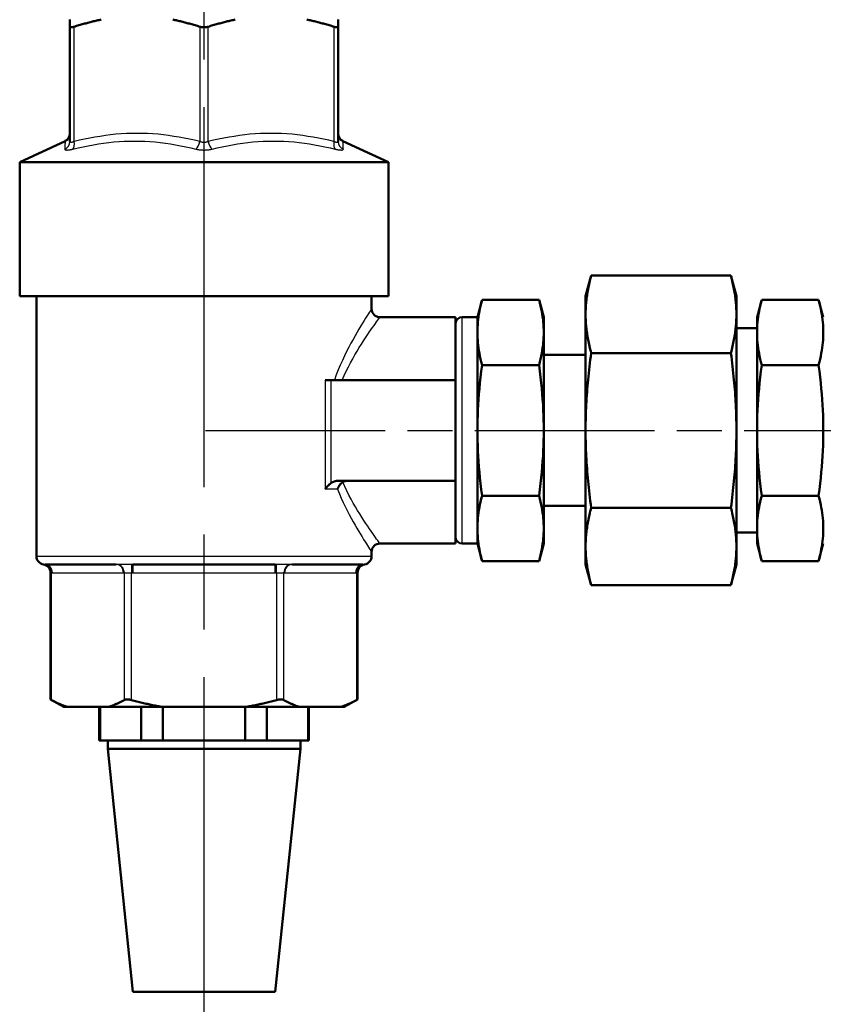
# Model space of a CAD drawing. Header units: millimetres. Extents: x 96 to 1438, y 429 to 1917.
# Tile 9 of 21: x 355 to 451, y 1470 to 1587. Entities that reach past the tile are written whole.
import ezdxf

# ---------------------------------------------------------------- set-up
doc = ezdxf.new("R2010")
doc.units = ezdxf.units.MM
doc.header["$LTSCALE"] = 8
doc.linetypes.add('CHAIN', pattern=[0.3543, 0.2362, -0.0295, 0.0591, -0.0295])
for name, color, linetype, lineweight in [('Mittellinie(DIN)', 4, 'CHAIN', 25), ('Sichtbare Kanten(DIN)', 7, 'Continuous', 50), ('Sichtbare tangentiale Kanten(DIN)', 3, 'Continuous', 25)]:
    doc.layers.add(name, color=color, linetype=linetype, lineweight=lineweight)

msp = doc.modelspace()

# ---------------------------------------------------------------- linework, layer by layer
at = {"layer": 'Mittellinie(DIN)', "linetype": 'CHAIN', "ltscale": 23.990969}
msp.add_line((376.8, 1463.4), (376.8, 1645), dxfattribs=at)
at = {"layer": 'Mittellinie(DIN)', "linetype": 'CHAIN', "ltscale": 11.345254}
msp.add_line((376.96, 1538.16), (458.64, 1538.16), dxfattribs=at)
at = {"layer": 'Sichtbare Kanten(DIN)'}
for p, q in [((360.8, 1586.32), (360.8, 1587.16)), ((392.8, 1587.16), (392.8, 1586.32)), ((360.8, 1586.32), (360.8, 1572.62)), ((392.8, 1572.62), (392.8, 1586.32)), ((360.22, 1572.68), (354.8, 1570.16)), ((393.38, 1572.68), (398.8, 1570.16)), ((354.8, 1570.16), (398.8, 1570.16)), ((354.8, 1554.16), (354.8, 1570.16)), ((398.8, 1554.16), (398.8, 1570.16)), ((422.34, 1554.16), (423, 1556.63)), ((423, 1556.63), (439.67, 1556.63)), ((440.34, 1554.16), (439.67, 1556.63)), ((354.8, 1554.16), (398.8, 1554.16)), ((356.8, 1523.16), (356.8, 1554.16)), ((396.8, 1552.66), (396.8, 1554.16)), ((422.34, 1554.16), (422.34, 1552.1)), ((440.34, 1554.16), (440.34, 1552.1)), ((409.43, 1551.66), (409.99, 1553.74)), ((409.99, 1553.74), (416.78, 1553.74)), ((417.34, 1551.66), (416.78, 1553.74)), ((442.79, 1551.66), (443.35, 1553.74)), ((450.14, 1553.74), (443.35, 1553.74)), ((450.7, 1551.66), (450.14, 1553.74)), ((422.34, 1551.92), (422.34, 1552.1)), ((422.34, 1551.92), (422.34, 1538.33)), ((440.34, 1552.1), (440.34, 1551.92)), ((440.34, 1551.92), (440.34, 1538.33)), ((397.8, 1551.66), (406.8, 1551.66)), ((406.8, 1551.66), (406.8, 1544.16)), ((409.43, 1551.66), (407.6, 1551.66)), ((409.43, 1524.66), (409.43, 1551.66)), ((417.34, 1524.66), (417.34, 1551.66)), ((442.79, 1551.66), (442.79, 1524.66)), ((440.34, 1550.34), (442.79, 1550.34)), ((417.34, 1547.16), (422.34, 1547.16)), ((423, 1547.39), (439.67, 1547.39)), ((409.99, 1545.95), (416.78, 1545.95)), ((450.14, 1545.95), (443.35, 1545.95)), ((391.99, 1544.16), (391.27, 1544.16)), ((391.99, 1544.16), (406.8, 1544.16)), ((406.8, 1532.16), (406.8, 1544.16)), ((422.34, 1537.98), (422.34, 1538.33)), ((422.34, 1537.98), (422.34, 1524.39)), ((440.34, 1538.33), (440.34, 1537.98)), ((440.34, 1537.98), (440.34, 1524.39)), ((392.89, 1532.16), (406.8, 1532.16)), ((406.8, 1532.16), (406.8, 1524.66)), ((409.99, 1530.36), (416.78, 1530.36)), ((450.14, 1530.36), (443.35, 1530.36)), ((417.34, 1529.16), (422.34, 1529.16)), ((423, 1528.92), (439.67, 1528.92)), ((440.34, 1525.97), (442.79, 1525.97)), ((396.8, 1523.16), (396.8, 1523.66)), ((397.8, 1524.66), (406.8, 1524.66)), ((409.43, 1524.66), (407.6, 1524.66)), ((409.43, 1524.66), (409.99, 1522.57)), ((417.34, 1524.66), (416.78, 1522.57)), ((422.34, 1524.21), (422.34, 1524.39)), ((422.34, 1524.21), (422.34, 1522.15)), ((440.34, 1524.39), (440.34, 1524.21)), ((440.34, 1524.21), (440.34, 1522.15)), ((442.79, 1524.66), (443.35, 1522.57)), ((450.7, 1524.66), (450.14, 1522.57)), ((409.99, 1522.57), (416.78, 1522.57)), ((450.14, 1522.57), (443.35, 1522.57)), ((366.32, 1522.16), (357.83, 1522.16)), ((358.48, 1506.07), (358.48, 1521.18)), ((385.29, 1522.16), (368.31, 1522.16)), ((395.76, 1522.16), (387.28, 1522.16)), ((395.12, 1506.07), (395.12, 1521.18)), ((422.34, 1522.15), (423, 1519.68)), ((440.34, 1522.15), (439.67, 1519.68)), ((423, 1519.68), (439.67, 1519.68)), ((358.48, 1506.07), (358.61, 1505.99)), ((360.06, 1505.16), (358.48, 1506.07)), ((393.54, 1505.16), (395.12, 1506.07)), ((394.99, 1505.99), (395.12, 1506.07)), ((360.06, 1505.16), (360.48, 1505.16)), ((365.41, 1505.16), (360.48, 1505.16)), ((364.3, 1505.16), (364.3, 1501.16)), ((364.39, 1505.16), (364.39, 1501.16)), ((365.41, 1505.16), (371.87, 1505.16)), ((369.29, 1501.16), (369.29, 1505.16)), ((381.73, 1505.16), (371.87, 1505.16)), ((371.9, 1505.16), (371.9, 1501.16)), ((381.7, 1501.16), (381.7, 1505.16)), ((381.73, 1505.16), (388.19, 1505.16)), ((384.31, 1505.16), (384.31, 1501.16)), ((393.12, 1505.16), (388.19, 1505.16)), ((389.21, 1501.16), (389.21, 1505.16)), ((389.3, 1505.16), (389.3, 1501.16)), ((393.12, 1505.16), (393.54, 1505.16)), ((364.3, 1501.16), (364.39, 1501.16)), ((364.39, 1501.16), (366.84, 1501.16)), ((365.3, 1500.16), (365.3, 1501.16)), ((388.3, 1500.16), (365.3, 1500.16)), ((368.3, 1471.16), (365.3, 1500.16)), ((366.84, 1501.16), (369.29, 1501.16)), ((369.29, 1501.16), (371.9, 1501.16)), ((371.9, 1501.16), (376.8, 1501.16)), ((376.8, 1501.16), (381.7, 1501.16)), ((381.7, 1501.16), (384.31, 1501.16)), ((384.31, 1501.16), (386.76, 1501.16)), ((385.3, 1471.16), (388.3, 1500.16)), ((386.76, 1501.16), (389.21, 1501.16)), ((388.3, 1500.16), (388.3, 1501.16)), ((389.21, 1501.16), (389.3, 1501.16)), ((385.3, 1471.16), (368.3, 1471.16))]:
    msp.add_line(p, q, dxfattribs=at)
at = {"layer": 'Sichtbare Kanten(DIN)', "flags": 128}
for points in [[(364.53, 1587.16), (364.4, 1587.13), (364.27, 1587.1), (364.14, 1587.08), (364.01, 1587.05), (363.88, 1587.02), (363.74, 1586.99), (363.61, 1586.96), (363.48, 1586.93), (363.35, 1586.9), (363.21, 1586.86), (363.08, 1586.83), (362.95, 1586.79), (362.81, 1586.76), (362.68, 1586.72), (362.54, 1586.69), (362.41, 1586.65), (362.27, 1586.61), (362.13, 1586.57), (362, 1586.53), (361.86, 1586.49), (361.72, 1586.45), (361.58, 1586.41), (361.44, 1586.36), (361.3, 1586.32)], [(376.3, 1586.32), (376.16, 1586.36), (376.02, 1586.41), (375.88, 1586.45), (375.74, 1586.49), (375.6, 1586.53), (375.47, 1586.57), (375.33, 1586.61), (375.19, 1586.65), (375.06, 1586.69), (374.92, 1586.72), (374.79, 1586.76), (374.65, 1586.79), (374.52, 1586.83), (374.39, 1586.86), (374.25, 1586.9), (374.12, 1586.93), (373.99, 1586.96), (373.86, 1586.99), (373.72, 1587.02), (373.59, 1587.05), (373.46, 1587.08), (373.33, 1587.1), (373.2, 1587.13), (373.07, 1587.16)], [(380.53, 1587.16), (380.4, 1587.13), (380.27, 1587.1), (380.14, 1587.08), (380.01, 1587.05), (379.88, 1587.02), (379.74, 1586.99), (379.61, 1586.96), (379.48, 1586.93), (379.35, 1586.9), (379.21, 1586.86), (379.08, 1586.83), (378.95, 1586.79), (378.81, 1586.76), (378.68, 1586.72), (378.54, 1586.69), (378.41, 1586.65), (378.27, 1586.61), (378.13, 1586.57), (378, 1586.53), (377.86, 1586.49), (377.72, 1586.45), (377.58, 1586.41), (377.44, 1586.36), (377.3, 1586.32)], [(392.3, 1586.32), (392.16, 1586.36), (392.02, 1586.41), (391.88, 1586.45), (391.74, 1586.49), (391.6, 1586.53), (391.47, 1586.57), (391.33, 1586.61), (391.19, 1586.65), (391.06, 1586.69), (390.92, 1586.72), (390.79, 1586.76), (390.65, 1586.79), (390.52, 1586.83), (390.39, 1586.86), (390.25, 1586.9), (390.12, 1586.93), (389.99, 1586.96), (389.86, 1586.99), (389.72, 1587.02), (389.59, 1587.05), (389.46, 1587.08), (389.33, 1587.1), (389.2, 1587.13), (389.07, 1587.16)], [(361.3, 1586.32), (361.26, 1586.31), (361.23, 1586.3), (361.19, 1586.29), (361.16, 1586.28), (361.12, 1586.27), (361.09, 1586.26), (361.06, 1586.26), (361.03, 1586.25), (361.01, 1586.25), (360.98, 1586.25), (360.96, 1586.25), (360.93, 1586.24), (360.91, 1586.25), (360.89, 1586.25), (360.88, 1586.25), (360.86, 1586.25), (360.85, 1586.26), (360.83, 1586.26), (360.82, 1586.27), (360.82, 1586.28), (360.81, 1586.29), (360.8, 1586.3), (360.8, 1586.31), (360.8, 1586.32)], [(377.3, 1586.32), (377.26, 1586.31), (377.22, 1586.3), (377.18, 1586.29), (377.14, 1586.28), (377.1, 1586.27), (377.06, 1586.26), (377.02, 1586.26), (376.97, 1586.25), (376.93, 1586.25), (376.89, 1586.25), (376.84, 1586.25), (376.8, 1586.24), (376.76, 1586.25), (376.71, 1586.25), (376.67, 1586.25), (376.63, 1586.25), (376.58, 1586.26), (376.54, 1586.26), (376.5, 1586.27), (376.46, 1586.28), (376.42, 1586.29), (376.38, 1586.3), (376.34, 1586.31), (376.3, 1586.32)], [(392.8, 1586.32), (392.8, 1586.31), (392.8, 1586.3), (392.79, 1586.29), (392.78, 1586.28), (392.78, 1586.27), (392.77, 1586.26), (392.75, 1586.26), (392.74, 1586.25), (392.72, 1586.25), (392.71, 1586.25), (392.69, 1586.25), (392.67, 1586.24), (392.64, 1586.25), (392.62, 1586.25), (392.59, 1586.25), (392.57, 1586.25), (392.54, 1586.26), (392.51, 1586.26), (392.48, 1586.27), (392.44, 1586.28), (392.41, 1586.29), (392.37, 1586.3), (392.34, 1586.31), (392.3, 1586.32)], [(422.34, 1552.1), (422.34, 1552.28), (422.34, 1552.46), (422.35, 1552.64), (422.36, 1552.83), (422.37, 1553.01), (422.38, 1553.19), (422.4, 1553.37), (422.42, 1553.55), (422.44, 1553.74), (422.46, 1553.92), (422.48, 1554.1), (422.51, 1554.29), (422.54, 1554.47), (422.57, 1554.66), (422.6, 1554.85), (422.63, 1555.04), (422.67, 1555.23), (422.71, 1555.42), (422.75, 1555.62), (422.8, 1555.82), (422.84, 1556.02), (422.89, 1556.22), (422.95, 1556.42), (423, 1556.63)], [(439.67, 1556.63), (439.73, 1556.42), (439.78, 1556.22), (439.83, 1556.02), (439.88, 1555.82), (439.92, 1555.62), (439.96, 1555.42), (440, 1555.23), (440.04, 1555.04), (440.08, 1554.85), (440.11, 1554.66), (440.14, 1554.47), (440.17, 1554.29), (440.19, 1554.1), (440.22, 1553.92), (440.24, 1553.74), (440.26, 1553.55), (440.28, 1553.37), (440.29, 1553.19), (440.3, 1553.01), (440.32, 1552.83), (440.32, 1552.64), (440.33, 1552.46), (440.34, 1552.28), (440.34, 1552.1)], [(409.99, 1545.95), (409.89, 1546.32), (409.81, 1546.67), (409.73, 1547.02), (409.67, 1547.36), (409.61, 1547.68), (409.56, 1548.01), (409.52, 1548.32), (409.49, 1548.63), (409.46, 1548.94), (409.44, 1549.24), (409.43, 1549.55), (409.43, 1549.85), (409.43, 1550.15), (409.44, 1550.45), (409.46, 1550.76), (409.49, 1551.06), (409.52, 1551.37), (409.56, 1551.69), (409.61, 1552.01), (409.67, 1552.34), (409.73, 1552.67), (409.81, 1553.02), (409.89, 1553.38), (409.99, 1553.74)], [(416.78, 1553.74), (416.87, 1553.38), (416.96, 1553.02), (417.03, 1552.67), (417.1, 1552.34), (417.16, 1552.01), (417.21, 1551.69), (417.25, 1551.37), (417.28, 1551.06), (417.3, 1550.76), (417.32, 1550.45), (417.33, 1550.15), (417.34, 1549.85), (417.33, 1549.55), (417.32, 1549.24), (417.3, 1548.94), (417.28, 1548.63), (417.25, 1548.32), (417.21, 1548.01), (417.16, 1547.68), (417.1, 1547.36), (417.03, 1547.02), (416.96, 1546.67), (416.87, 1546.32), (416.78, 1545.95)], [(443.35, 1545.95), (443.26, 1546.32), (443.17, 1546.67), (443.1, 1547.02), (443.03, 1547.36), (442.97, 1547.68), (442.92, 1548.01), (442.88, 1548.32), (442.85, 1548.63), (442.82, 1548.94), (442.81, 1549.24), (442.8, 1549.55), (442.79, 1549.85), (442.8, 1550.15), (442.81, 1550.45), (442.82, 1550.76), (442.85, 1551.06), (442.88, 1551.37), (442.92, 1551.69), (442.97, 1552.01), (443.03, 1552.34), (443.1, 1552.67), (443.17, 1553.02), (443.26, 1553.38), (443.35, 1553.74)], [(450.14, 1553.74), (450.24, 1553.38), (450.32, 1553.02), (450.4, 1552.67), (450.46, 1552.34), (450.52, 1552.01), (450.57, 1551.69), (450.61, 1551.37), (450.64, 1551.06), (450.67, 1550.76), (450.69, 1550.45), (450.7, 1550.15), (450.7, 1549.85), (450.7, 1549.55), (450.69, 1549.24), (450.67, 1548.94), (450.64, 1548.63), (450.61, 1548.32), (450.57, 1548.01), (450.52, 1547.68), (450.46, 1547.36), (450.4, 1547.02), (450.32, 1546.67), (450.24, 1546.32), (450.14, 1545.95)], [(423, 1547.39), (422.95, 1547.6), (422.89, 1547.81), (422.84, 1548.01), (422.8, 1548.21), (422.75, 1548.4), (422.71, 1548.6), (422.67, 1548.79), (422.63, 1548.98), (422.6, 1549.17), (422.57, 1549.36), (422.54, 1549.55), (422.51, 1549.74), (422.48, 1549.92), (422.46, 1550.11), (422.44, 1550.29), (422.42, 1550.47), (422.4, 1550.65), (422.38, 1550.84), (422.37, 1551.02), (422.36, 1551.2), (422.35, 1551.38), (422.34, 1551.56), (422.34, 1551.74), (422.34, 1551.92)], [(440.34, 1551.92), (440.34, 1551.74), (440.33, 1551.56), (440.32, 1551.38), (440.32, 1551.2), (440.3, 1551.02), (440.29, 1550.84), (440.28, 1550.65), (440.26, 1550.47), (440.24, 1550.29), (440.22, 1550.11), (440.19, 1549.92), (440.17, 1549.74), (440.14, 1549.55), (440.11, 1549.36), (440.08, 1549.17), (440.04, 1548.98), (440, 1548.79), (439.96, 1548.6), (439.92, 1548.4), (439.88, 1548.21), (439.83, 1548.01), (439.78, 1547.81), (439.73, 1547.6), (439.67, 1547.39)], [(422.34, 1538.33), (422.34, 1538.69), (422.34, 1539.06), (422.35, 1539.42), (422.36, 1539.78), (422.37, 1540.15), (422.38, 1540.51), (422.4, 1540.87), (422.42, 1541.24), (422.44, 1541.6), (422.46, 1541.97), (422.48, 1542.34), (422.51, 1542.71), (422.54, 1543.08), (422.57, 1543.45), (422.6, 1543.83), (422.63, 1544.21), (422.67, 1544.59), (422.71, 1544.98), (422.75, 1545.37), (422.8, 1545.77), (422.84, 1546.17), (422.89, 1546.57), (422.95, 1546.98), (423, 1547.39)], [(439.67, 1547.39), (439.73, 1546.98), (439.78, 1546.57), (439.83, 1546.17), (439.88, 1545.77), (439.92, 1545.37), (439.96, 1544.98), (440, 1544.59), (440.04, 1544.21), (440.08, 1543.83), (440.11, 1543.45), (440.14, 1543.08), (440.17, 1542.71), (440.19, 1542.34), (440.22, 1541.97), (440.24, 1541.6), (440.26, 1541.24), (440.28, 1540.87), (440.29, 1540.51), (440.3, 1540.15), (440.32, 1539.78), (440.32, 1539.42), (440.33, 1539.06), (440.34, 1538.69), (440.34, 1538.33)], [(409.99, 1530.36), (409.89, 1531.1), (409.81, 1531.81), (409.73, 1532.5), (409.67, 1533.17), (409.61, 1533.83), (409.56, 1534.47), (409.52, 1535.1), (409.49, 1535.72), (409.46, 1536.34), (409.44, 1536.95), (409.43, 1537.55), (409.43, 1538.16), (409.43, 1538.76), (409.44, 1539.36), (409.46, 1539.97), (409.49, 1540.59), (409.52, 1541.21), (409.56, 1541.84), (409.61, 1542.48), (409.67, 1543.14), (409.73, 1543.81), (409.81, 1544.5), (409.89, 1545.21), (409.99, 1545.95)], [(416.78, 1545.95), (416.87, 1545.21), (416.96, 1544.5), (417.03, 1543.81), (417.1, 1543.14), (417.16, 1542.48), (417.21, 1541.84), (417.25, 1541.21), (417.28, 1540.59), (417.3, 1539.97), (417.32, 1539.36), (417.33, 1538.76), (417.34, 1538.16), (417.33, 1537.55), (417.32, 1536.95), (417.3, 1536.34), (417.28, 1535.72), (417.25, 1535.1), (417.21, 1534.47), (417.16, 1533.83), (417.1, 1533.17), (417.03, 1532.5), (416.96, 1531.81), (416.87, 1531.1), (416.78, 1530.36)], [(443.35, 1530.36), (443.26, 1531.1), (443.17, 1531.81), (443.1, 1532.5), (443.03, 1533.17), (442.97, 1533.83), (442.92, 1534.47), (442.88, 1535.1), (442.85, 1535.72), (442.82, 1536.34), (442.81, 1536.95), (442.8, 1537.55), (442.79, 1538.16), (442.8, 1538.76), (442.81, 1539.36), (442.82, 1539.97), (442.85, 1540.59), (442.88, 1541.21), (442.92, 1541.84), (442.97, 1542.48), (443.03, 1543.14), (443.1, 1543.81), (443.17, 1544.5), (443.26, 1545.21), (443.35, 1545.95)], [(450.14, 1545.95), (450.24, 1545.21), (450.32, 1544.5), (450.4, 1543.81), (450.46, 1543.14), (450.52, 1542.48), (450.57, 1541.84), (450.61, 1541.21), (450.64, 1540.59), (450.67, 1539.97), (450.69, 1539.36), (450.7, 1538.76), (450.7, 1538.16), (450.7, 1537.55), (450.69, 1536.95), (450.67, 1536.34), (450.64, 1535.72), (450.61, 1535.1), (450.57, 1534.47), (450.52, 1533.83), (450.46, 1533.17), (450.4, 1532.5), (450.32, 1531.81), (450.24, 1531.1), (450.14, 1530.36)], [(423, 1528.92), (422.95, 1529.33), (422.89, 1529.74), (422.84, 1530.15), (422.8, 1530.55), (422.75, 1530.94), (422.71, 1531.33), (422.67, 1531.72), (422.63, 1532.1), (422.6, 1532.48), (422.57, 1532.86), (422.54, 1533.23), (422.51, 1533.6), (422.48, 1533.97), (422.46, 1534.34), (422.44, 1534.71), (422.42, 1535.07), (422.4, 1535.44), (422.38, 1535.8), (422.37, 1536.16), (422.36, 1536.53), (422.35, 1536.89), (422.34, 1537.25), (422.34, 1537.62), (422.34, 1537.98)], [(440.34, 1537.98), (440.34, 1537.62), (440.33, 1537.25), (440.32, 1536.89), (440.32, 1536.53), (440.3, 1536.16), (440.29, 1535.8), (440.28, 1535.44), (440.26, 1535.07), (440.24, 1534.71), (440.22, 1534.34), (440.19, 1533.97), (440.17, 1533.6), (440.14, 1533.23), (440.11, 1532.86), (440.08, 1532.48), (440.04, 1532.1), (440, 1531.72), (439.96, 1531.33), (439.92, 1530.94), (439.88, 1530.55), (439.83, 1530.15), (439.78, 1529.74), (439.73, 1529.33), (439.67, 1528.92)], [(391.27, 1531.16), (391.29, 1531.19), (391.31, 1531.22), (391.34, 1531.25), (391.36, 1531.29), (391.39, 1531.32), (391.41, 1531.35), (391.44, 1531.38), (391.47, 1531.42), (391.49, 1531.45), (391.52, 1531.48), (391.55, 1531.51), (391.58, 1531.54), (391.61, 1531.57), (391.64, 1531.6), (391.68, 1531.64), (391.71, 1531.67), (391.74, 1531.7), (391.78, 1531.73), (391.81, 1531.75), (391.85, 1531.78), (391.88, 1531.81), (391.92, 1531.84), (391.95, 1531.86), (391.99, 1531.89)], [(392.89, 1532.16), (392.85, 1532.16), (392.81, 1532.15), (392.77, 1532.15), (392.73, 1532.15), (392.69, 1532.14), (392.65, 1532.14), (392.61, 1532.13), (392.57, 1532.13), (392.53, 1532.12), (392.49, 1532.11), (392.45, 1532.1), (392.42, 1532.09), (392.38, 1532.08), (392.34, 1532.07), (392.31, 1532.05), (392.27, 1532.04), (392.24, 1532.03), (392.2, 1532.01), (392.16, 1531.99), (392.13, 1531.97), (392.09, 1531.95), (392.06, 1531.93), (392.02, 1531.91), (391.99, 1531.89)], [(393.37, 1532), (393.33, 1531.98), (393.29, 1531.95), (393.26, 1531.92), (393.22, 1531.89), (393.19, 1531.87), (393.15, 1531.83), (393.12, 1531.8), (393.09, 1531.77), (393.06, 1531.74), (393.03, 1531.7), (393, 1531.67), (392.97, 1531.63), (392.95, 1531.59), (392.92, 1531.55), (392.9, 1531.52), (392.87, 1531.48), (392.85, 1531.44), (392.83, 1531.4), (392.81, 1531.36), (392.79, 1531.32), (392.77, 1531.28), (392.76, 1531.24), (392.74, 1531.2), (392.73, 1531.16)], [(393.97, 1532.16), (393.94, 1532.16), (393.91, 1532.15), (393.89, 1532.15), (393.86, 1532.15), (393.83, 1532.15), (393.8, 1532.15), (393.78, 1532.14), (393.75, 1532.14), (393.73, 1532.13), (393.7, 1532.13), (393.68, 1532.12), (393.65, 1532.12), (393.63, 1532.11), (393.6, 1532.1), (393.58, 1532.1), (393.55, 1532.09), (393.53, 1532.08), (393.5, 1532.07), (393.48, 1532.06), (393.46, 1532.05), (393.43, 1532.04), (393.41, 1532.03), (393.39, 1532.01), (393.37, 1532)], [(409.99, 1522.57), (409.89, 1522.93), (409.81, 1523.29), (409.73, 1523.64), (409.67, 1523.97), (409.61, 1524.3), (409.56, 1524.62), (409.52, 1524.94), (409.49, 1525.25), (409.46, 1525.56), (409.44, 1525.86), (409.43, 1526.16), (409.43, 1526.46), (409.43, 1526.77), (409.44, 1527.07), (409.46, 1527.37), (409.49, 1527.68), (409.52, 1527.99), (409.56, 1528.31), (409.61, 1528.63), (409.67, 1528.95), (409.73, 1529.29), (409.81, 1529.64), (409.89, 1529.99), (409.99, 1530.36)], [(416.78, 1530.36), (416.87, 1529.99), (416.96, 1529.64), (417.03, 1529.29), (417.1, 1528.95), (417.16, 1528.63), (417.21, 1528.31), (417.25, 1527.99), (417.28, 1527.68), (417.3, 1527.37), (417.32, 1527.07), (417.33, 1526.77), (417.34, 1526.46), (417.33, 1526.16), (417.32, 1525.86), (417.3, 1525.56), (417.28, 1525.25), (417.25, 1524.94), (417.21, 1524.62), (417.16, 1524.3), (417.1, 1523.97), (417.03, 1523.64), (416.96, 1523.29), (416.87, 1522.93), (416.78, 1522.57)], [(443.35, 1522.57), (443.26, 1522.93), (443.17, 1523.29), (443.1, 1523.64), (443.03, 1523.97), (442.97, 1524.3), (442.92, 1524.62), (442.88, 1524.94), (442.85, 1525.25), (442.82, 1525.56), (442.81, 1525.86), (442.8, 1526.16), (442.79, 1526.46), (442.8, 1526.77), (442.81, 1527.07), (442.82, 1527.37), (442.85, 1527.68), (442.88, 1527.99), (442.92, 1528.31), (442.97, 1528.63), (443.03, 1528.95), (443.1, 1529.29), (443.17, 1529.64), (443.26, 1529.99), (443.35, 1530.36)], [(450.14, 1530.36), (450.24, 1529.99), (450.32, 1529.64), (450.4, 1529.29), (450.46, 1528.95), (450.52, 1528.63), (450.57, 1528.31), (450.61, 1527.99), (450.64, 1527.68), (450.67, 1527.37), (450.69, 1527.07), (450.7, 1526.77), (450.7, 1526.46), (450.7, 1526.16), (450.69, 1525.86), (450.67, 1525.56), (450.64, 1525.25), (450.61, 1524.94), (450.57, 1524.62), (450.52, 1524.3), (450.46, 1523.97), (450.4, 1523.64), (450.32, 1523.29), (450.24, 1522.93), (450.14, 1522.57)], [(422.34, 1524.39), (422.34, 1524.57), (422.34, 1524.75), (422.35, 1524.93), (422.36, 1525.11), (422.37, 1525.29), (422.38, 1525.48), (422.4, 1525.66), (422.42, 1525.84), (422.44, 1526.02), (422.46, 1526.21), (422.48, 1526.39), (422.51, 1526.57), (422.54, 1526.76), (422.57, 1526.95), (422.6, 1527.14), (422.63, 1527.33), (422.67, 1527.52), (422.71, 1527.71), (422.75, 1527.91), (422.8, 1528.1), (422.84, 1528.3), (422.89, 1528.51), (422.95, 1528.71), (423, 1528.92)], [(439.67, 1528.92), (439.73, 1528.71), (439.78, 1528.51), (439.83, 1528.3), (439.88, 1528.1), (439.92, 1527.91), (439.96, 1527.71), (440, 1527.52), (440.04, 1527.33), (440.08, 1527.14), (440.11, 1526.95), (440.14, 1526.76), (440.17, 1526.57), (440.19, 1526.39), (440.22, 1526.21), (440.24, 1526.02), (440.26, 1525.84), (440.28, 1525.66), (440.29, 1525.48), (440.3, 1525.29), (440.32, 1525.11), (440.32, 1524.93), (440.33, 1524.75), (440.34, 1524.57), (440.34, 1524.39)], [(423, 1519.68), (422.95, 1519.89), (422.89, 1520.09), (422.84, 1520.29), (422.8, 1520.49), (422.75, 1520.69), (422.71, 1520.89), (422.67, 1521.08), (422.63, 1521.27), (422.6, 1521.46), (422.57, 1521.65), (422.54, 1521.84), (422.51, 1522.02), (422.48, 1522.21), (422.46, 1522.39), (422.44, 1522.58), (422.42, 1522.76), (422.4, 1522.94), (422.38, 1523.12), (422.37, 1523.3), (422.36, 1523.48), (422.35, 1523.67), (422.34, 1523.85), (422.34, 1524.03), (422.34, 1524.21)], [(440.34, 1524.21), (440.34, 1524.03), (440.33, 1523.85), (440.32, 1523.67), (440.32, 1523.48), (440.3, 1523.3), (440.29, 1523.12), (440.28, 1522.94), (440.26, 1522.76), (440.24, 1522.58), (440.22, 1522.39), (440.19, 1522.21), (440.17, 1522.02), (440.14, 1521.84), (440.11, 1521.65), (440.08, 1521.46), (440.04, 1521.27), (440, 1521.08), (439.96, 1520.89), (439.92, 1520.69), (439.88, 1520.49), (439.83, 1520.29), (439.78, 1520.09), (439.73, 1519.89), (439.67, 1519.68)], [(358.61, 1505.99), (358.69, 1505.95), (358.78, 1505.91), (358.86, 1505.86), (358.94, 1505.82), (359.02, 1505.78), (359.09, 1505.74), (359.17, 1505.7), (359.25, 1505.66), (359.33, 1505.62), (359.41, 1505.59), (359.49, 1505.55), (359.56, 1505.52), (359.64, 1505.48), (359.72, 1505.45), (359.8, 1505.42), (359.87, 1505.38), (359.95, 1505.35), (360.02, 1505.32), (360.1, 1505.29), (360.18, 1505.26), (360.25, 1505.24), (360.33, 1505.21), (360.4, 1505.18), (360.48, 1505.16)], [(365.41, 1505.16), (365.48, 1505.18), (365.56, 1505.21), (365.64, 1505.24), (365.71, 1505.26), (365.79, 1505.29), (365.86, 1505.32), (365.94, 1505.35), (366.02, 1505.38), (366.09, 1505.42), (366.17, 1505.45), (366.25, 1505.48), (366.32, 1505.52), (366.4, 1505.55), (366.48, 1505.59), (366.56, 1505.62), (366.63, 1505.66), (366.71, 1505.7), (366.79, 1505.74), (366.87, 1505.78), (366.95, 1505.82), (367.03, 1505.86), (367.11, 1505.91), (367.19, 1505.95), (367.27, 1505.99)], [(367.27, 1505.99), (367.3, 1506), (367.32, 1506.01), (367.35, 1506.02), (367.37, 1506.03), (367.4, 1506.04), (367.43, 1506.05), (367.47, 1506.05), (367.5, 1506.06), (367.53, 1506.06), (367.57, 1506.06), (367.6, 1506.07), (367.64, 1506.07), (367.68, 1506.07), (367.72, 1506.06), (367.76, 1506.06), (367.8, 1506.06), (367.84, 1506.05), (367.88, 1506.05), (367.92, 1506.04), (367.97, 1506.03), (368.01, 1506.02), (368.05, 1506.01), (368.1, 1506), (368.14, 1505.99)], [(368.14, 1505.99), (368.3, 1505.95), (368.46, 1505.91), (368.62, 1505.86), (368.78, 1505.82), (368.94, 1505.78), (369.1, 1505.74), (369.26, 1505.7), (369.42, 1505.66), (369.57, 1505.62), (369.73, 1505.59), (369.89, 1505.55), (370.04, 1505.52), (370.2, 1505.48), (370.35, 1505.45), (370.5, 1505.42), (370.66, 1505.38), (370.81, 1505.35), (370.96, 1505.32), (371.11, 1505.29), (371.26, 1505.26), (371.42, 1505.24), (371.57, 1505.21), (371.72, 1505.18), (371.87, 1505.16)], [(381.73, 1505.16), (381.88, 1505.18), (382.03, 1505.21), (382.18, 1505.24), (382.33, 1505.26), (382.49, 1505.29), (382.64, 1505.32), (382.79, 1505.35), (382.94, 1505.38), (383.1, 1505.42), (383.25, 1505.45), (383.4, 1505.48), (383.56, 1505.52), (383.71, 1505.55), (383.87, 1505.59), (384.03, 1505.62), (384.18, 1505.66), (384.34, 1505.7), (384.5, 1505.74), (384.66, 1505.78), (384.82, 1505.82), (384.98, 1505.86), (385.14, 1505.91), (385.3, 1505.95), (385.46, 1505.99)], [(385.46, 1505.99), (385.5, 1506), (385.55, 1506.01), (385.59, 1506.02), (385.63, 1506.03), (385.68, 1506.04), (385.72, 1506.05), (385.76, 1506.05), (385.8, 1506.06), (385.84, 1506.06), (385.88, 1506.06), (385.92, 1506.07), (385.96, 1506.07), (386, 1506.07), (386.03, 1506.06), (386.07, 1506.06), (386.1, 1506.06), (386.13, 1506.05), (386.17, 1506.05), (386.2, 1506.04), (386.23, 1506.03), (386.25, 1506.02), (386.28, 1506.01), (386.3, 1506), (386.33, 1505.99)], [(386.33, 1505.99), (386.41, 1505.95), (386.49, 1505.91), (386.57, 1505.86), (386.65, 1505.82), (386.73, 1505.78), (386.81, 1505.74), (386.89, 1505.7), (386.97, 1505.66), (387.04, 1505.62), (387.12, 1505.59), (387.2, 1505.55), (387.28, 1505.52), (387.35, 1505.48), (387.43, 1505.45), (387.51, 1505.42), (387.58, 1505.38), (387.66, 1505.35), (387.74, 1505.32), (387.81, 1505.29), (387.89, 1505.26), (387.96, 1505.24), (388.04, 1505.21), (388.11, 1505.18), (388.19, 1505.16)], [(393.12, 1505.16), (393.2, 1505.18), (393.27, 1505.21), (393.35, 1505.24), (393.42, 1505.26), (393.5, 1505.29), (393.58, 1505.32), (393.65, 1505.35), (393.73, 1505.38), (393.8, 1505.42), (393.88, 1505.45), (393.96, 1505.48), (394.04, 1505.52), (394.11, 1505.55), (394.19, 1505.59), (394.27, 1505.62), (394.35, 1505.66), (394.43, 1505.7), (394.51, 1505.74), (394.58, 1505.78), (394.66, 1505.82), (394.74, 1505.86), (394.82, 1505.91), (394.91, 1505.95), (394.99, 1505.99)]]:
    msp.add_lwpolyline(points, dxfattribs=at)
at = {"layer": 'Sichtbare Kanten(DIN)'}
for centre, radius, start, end in [((359.8, 1573.59), 1, 295, 0), ((393.8, 1573.59), 1, 180, 245), ((397.8, 1552.66), 1, 180, 270), ((407.6, 1550.85), 0.81, 90, 172), ((407.6, 1525.47), 0.81, 188, 270), ((397.8, 1523.66), 1, 90, 180), ((357.8, 1523.16), 1, 180, 260.7784), ((395.8, 1523.16), 1, 279.2216, 0), ((357.48, 1521.18), 1, 0, 80.7784), ((396.12, 1521.18), 1, 99.2216, 180)]:
    msp.add_arc(centre, radius, start, end, dxfattribs=at)
at = {"layer": 'Sichtbare tangentiale Kanten(DIN)'}
for p, q in [((361.3, 1572.62), (361.3, 1586.32)), ((376.3, 1586.32), (376.3, 1572.62)), ((377.3, 1572.62), (377.3, 1586.32)), ((392.3, 1586.32), (392.3, 1572.62)), ((407.6, 1524.66), (407.6, 1551.66)), ((391.27, 1544.16), (391.27, 1531.16)), ((391.99, 1531.89), (391.99, 1544.16)), ((392.73, 1531.16), (391.27, 1531.16)), ((356.8, 1523.16), (396.8, 1523.16)), ((368.16, 1522.16), (368.14, 1521.16)), ((368.31, 1522.16), (368.31, 1521.16)), ((385.29, 1521.16), (385.29, 1522.16)), ((385.46, 1521.16), (385.44, 1522.16)), ((358.61, 1505.99), (358.61, 1521.16)), ((358.7, 1521.16), (367.19, 1521.16)), ((367.27, 1521.16), (367.27, 1505.99)), ((368.14, 1505.99), (368.14, 1521.16)), ((368.31, 1521.16), (385.29, 1521.16)), ((385.46, 1521.16), (385.46, 1505.99)), ((386.33, 1505.99), (386.33, 1521.16)), ((386.41, 1521.16), (394.9, 1521.16)), ((394.99, 1521.16), (394.99, 1505.99))]:
    msp.add_line(p, q, dxfattribs=at)
at = {"layer": 'Sichtbare tangentiale Kanten(DIN)', "flags": 128}
for points in [[(376.3, 1572.62), (375.68, 1572.77), (375.06, 1572.9), (374.44, 1573.03), (373.82, 1573.14), (373.2, 1573.24), (372.57, 1573.33), (371.95, 1573.41), (371.32, 1573.48), (370.69, 1573.53), (370.06, 1573.56), (369.43, 1573.58), (368.8, 1573.59), (368.17, 1573.58), (367.54, 1573.56), (366.91, 1573.53), (366.28, 1573.48), (365.65, 1573.41), (365.03, 1573.33), (364.4, 1573.24), (363.78, 1573.14), (363.16, 1573.03), (362.54, 1572.9), (361.92, 1572.77), (361.3, 1572.62)], [(392.3, 1572.62), (391.68, 1572.77), (391.06, 1572.9), (390.44, 1573.03), (389.82, 1573.14), (389.2, 1573.24), (388.57, 1573.33), (387.95, 1573.41), (387.32, 1573.48), (386.69, 1573.53), (386.06, 1573.56), (385.43, 1573.58), (384.8, 1573.59), (384.17, 1573.58), (383.54, 1573.56), (382.91, 1573.53), (382.28, 1573.48), (381.65, 1573.41), (381.03, 1573.33), (380.4, 1573.24), (379.78, 1573.14), (379.16, 1573.03), (378.54, 1572.9), (377.92, 1572.77), (377.3, 1572.62)], [(360.22, 1572.68), (360.22, 1572.68), (360.22, 1572.68), (360.22, 1572.67), (360.22, 1572.65), (360.22, 1572.64), (360.22, 1572.62), (360.22, 1572.6), (360.22, 1572.57), (360.21, 1572.54), (360.21, 1572.51), (360.21, 1572.47), (360.21, 1572.43), (360.21, 1572.38), (360.2, 1572.34), (360.2, 1572.29), (360.2, 1572.24), (360.2, 1572.18), (360.19, 1572.12), (360.19, 1572.06), (360.19, 1572), (360.19, 1571.93), (360.18, 1571.86), (360.18, 1571.79), (360.18, 1571.71)], [(360.18, 1571.71), (360.18, 1571.7), (360.18, 1571.68), (360.19, 1571.67), (360.2, 1571.65), (360.22, 1571.64), (360.24, 1571.63), (360.26, 1571.62), (360.29, 1571.61), (360.32, 1571.61), (360.35, 1571.61), (360.39, 1571.6), (360.43, 1571.6), (360.48, 1571.6), (360.53, 1571.61), (360.58, 1571.61), (360.63, 1571.61), (360.69, 1571.62), (360.75, 1571.63), (360.81, 1571.64), (360.87, 1571.65), (360.94, 1571.67), (361.01, 1571.68), (361.08, 1571.7), (361.15, 1571.71)], [(361.3, 1572.62), (361.26, 1572.6), (361.23, 1572.59), (361.19, 1572.57), (361.16, 1572.56), (361.13, 1572.55), (361.09, 1572.54), (361.06, 1572.53), (361.03, 1572.52), (361.01, 1572.52), (360.98, 1572.51), (360.96, 1572.51), (360.93, 1572.51), (360.91, 1572.51), (360.89, 1572.51), (360.88, 1572.52), (360.86, 1572.52), (360.85, 1572.53), (360.83, 1572.54), (360.82, 1572.55), (360.81, 1572.56), (360.81, 1572.57), (360.8, 1572.59), (360.8, 1572.6), (360.8, 1572.62)], [(361.15, 1571.71), (361.76, 1571.86), (362.37, 1572), (362.98, 1572.12), (363.6, 1572.24), (364.21, 1572.34), (364.82, 1572.43), (365.44, 1572.51), (366.05, 1572.57), (366.67, 1572.62), (367.28, 1572.65), (367.9, 1572.68), (368.51, 1572.68), (369.13, 1572.68), (369.74, 1572.65), (370.35, 1572.62), (370.96, 1572.57), (371.58, 1572.51), (372.19, 1572.43), (372.79, 1572.34), (373.4, 1572.24), (374.01, 1572.12), (374.62, 1572), (375.22, 1571.86), (375.82, 1571.71)], [(375.82, 1571.71), (375.9, 1571.7), (375.97, 1571.68), (376.05, 1571.67), (376.13, 1571.65), (376.21, 1571.64), (376.29, 1571.63), (376.37, 1571.62), (376.46, 1571.61), (376.54, 1571.61), (376.63, 1571.61), (376.71, 1571.6), (376.8, 1571.6), (376.88, 1571.6), (376.97, 1571.61), (377.06, 1571.61), (377.14, 1571.61), (377.22, 1571.62), (377.31, 1571.63), (377.39, 1571.64), (377.47, 1571.65), (377.55, 1571.67), (377.63, 1571.68), (377.7, 1571.7), (377.78, 1571.71)], [(377.3, 1572.62), (377.26, 1572.6), (377.22, 1572.59), (377.18, 1572.57), (377.14, 1572.56), (377.1, 1572.55), (377.06, 1572.54), (377.02, 1572.53), (376.97, 1572.52), (376.93, 1572.52), (376.89, 1572.51), (376.84, 1572.51), (376.8, 1572.51), (376.76, 1572.51), (376.71, 1572.51), (376.67, 1572.52), (376.62, 1572.52), (376.58, 1572.53), (376.54, 1572.54), (376.5, 1572.55), (376.46, 1572.56), (376.42, 1572.57), (376.38, 1572.59), (376.34, 1572.6), (376.3, 1572.62)], [(377.78, 1571.71), (378.38, 1571.86), (378.98, 1572), (379.59, 1572.12), (380.2, 1572.24), (380.8, 1572.34), (381.41, 1572.43), (382.02, 1572.51), (382.63, 1572.57), (383.25, 1572.62), (383.86, 1572.65), (384.47, 1572.68), (385.09, 1572.68), (385.7, 1572.68), (386.32, 1572.65), (386.93, 1572.62), (387.55, 1572.57), (388.16, 1572.51), (388.78, 1572.43), (389.39, 1572.34), (390, 1572.24), (390.61, 1572.12), (391.23, 1572), (391.84, 1571.86), (392.45, 1571.71)], [(392.8, 1572.62), (392.8, 1572.6), (392.8, 1572.59), (392.79, 1572.57), (392.78, 1572.56), (392.78, 1572.55), (392.77, 1572.54), (392.75, 1572.53), (392.74, 1572.52), (392.72, 1572.52), (392.71, 1572.51), (392.69, 1572.51), (392.67, 1572.51), (392.64, 1572.51), (392.62, 1572.51), (392.59, 1572.52), (392.57, 1572.52), (392.54, 1572.53), (392.51, 1572.54), (392.47, 1572.55), (392.44, 1572.56), (392.41, 1572.57), (392.37, 1572.59), (392.34, 1572.6), (392.3, 1572.62)], [(392.45, 1571.71), (392.52, 1571.7), (392.59, 1571.68), (392.66, 1571.67), (392.72, 1571.65), (392.79, 1571.64), (392.85, 1571.63), (392.91, 1571.62), (392.97, 1571.61), (393.02, 1571.61), (393.07, 1571.61), (393.12, 1571.6), (393.17, 1571.6), (393.21, 1571.6), (393.24, 1571.61), (393.28, 1571.61), (393.31, 1571.61), (393.34, 1571.62), (393.36, 1571.63), (393.38, 1571.64), (393.4, 1571.65), (393.41, 1571.67), (393.42, 1571.68), (393.42, 1571.7), (393.42, 1571.71)], [(393.42, 1571.71), (393.42, 1571.79), (393.42, 1571.86), (393.41, 1571.93), (393.41, 1572), (393.41, 1572.06), (393.41, 1572.12), (393.4, 1572.18), (393.4, 1572.24), (393.4, 1572.29), (393.39, 1572.34), (393.39, 1572.38), (393.39, 1572.43), (393.39, 1572.47), (393.39, 1572.51), (393.38, 1572.54), (393.38, 1572.57), (393.38, 1572.6), (393.38, 1572.62), (393.38, 1572.64), (393.38, 1572.66), (393.38, 1572.67), (393.38, 1572.68), (393.38, 1572.68), (393.38, 1572.68)], [(396.8, 1552.66), (396.79, 1552.64), (396.75, 1552.58), (396.69, 1552.49), (396.61, 1552.37), (396.51, 1552.21), (396.38, 1552.02), (396.24, 1551.8), (396.08, 1551.55), (395.9, 1551.27), (395.71, 1550.95), (395.5, 1550.62), (395.28, 1550.25), (395.06, 1549.86), (394.82, 1549.45), (394.58, 1549.01), (394.33, 1548.55), (394.07, 1548.07), (393.82, 1547.56), (393.56, 1547.04), (393.31, 1546.5), (393.06, 1545.94), (392.81, 1545.37), (392.58, 1544.77), (392.35, 1544.16)], [(393.3, 1544.16), (393.54, 1544.7), (393.78, 1545.23), (394.03, 1545.74), (394.29, 1546.23), (394.55, 1546.71), (394.81, 1547.17), (395.07, 1547.61), (395.33, 1548.04), (395.58, 1548.45), (395.83, 1548.83), (396.06, 1549.2), (396.29, 1549.54), (396.51, 1549.86), (396.72, 1550.16), (396.91, 1550.43), (397.09, 1550.68), (397.25, 1550.91), (397.39, 1551.1), (397.51, 1551.27), (397.62, 1551.41), (397.7, 1551.51), (397.75, 1551.59), (397.79, 1551.64), (397.8, 1551.66)], [(397.8, 1524.66), (397.79, 1524.67), (397.75, 1524.72), (397.7, 1524.79), (397.62, 1524.9), (397.52, 1525.04), (397.4, 1525.2), (397.26, 1525.39), (397.1, 1525.61), (396.93, 1525.86), (396.74, 1526.12), (396.54, 1526.42), (396.33, 1526.73), (396.1, 1527.07), (395.87, 1527.42), (395.63, 1527.8), (395.38, 1528.19), (395.12, 1528.61), (394.86, 1529.04), (394.61, 1529.49), (394.35, 1529.96), (394.09, 1530.44), (393.84, 1530.95), (393.6, 1531.47), (393.36, 1532)], [(392.73, 1531.16), (392.95, 1530.61), (393.18, 1530.08), (393.42, 1529.57), (393.65, 1529.07), (393.89, 1528.59), (394.13, 1528.13), (394.37, 1527.69), (394.6, 1527.26), (394.83, 1526.86), (395.05, 1526.48), (395.26, 1526.11), (395.47, 1525.77), (395.66, 1525.45), (395.84, 1525.15), (396.02, 1524.88), (396.17, 1524.63), (396.31, 1524.41), (396.44, 1524.21), (396.55, 1524.04), (396.64, 1523.9), (396.71, 1523.8), (396.76, 1523.72), (396.79, 1523.67), (396.8, 1523.66)], [(357.79, 1522.16), (357.78, 1522.16), (357.76, 1522.16), (357.75, 1522.16), (357.74, 1522.16), (357.73, 1522.16), (357.72, 1522.16), (357.71, 1522.16), (357.71, 1522.16), (357.7, 1522.16), (357.69, 1522.16), (357.68, 1522.16), (357.68, 1522.16), (357.67, 1522.16), (357.67, 1522.17), (357.66, 1522.17), (357.66, 1522.17), (357.65, 1522.17), (357.65, 1522.17), (357.65, 1522.17), (357.64, 1522.17), (357.64, 1522.17), (357.64, 1522.17), (357.64, 1522.17), (357.64, 1522.17)], [(357.83, 1522.16), (357.83, 1522.16), (357.83, 1522.16), (357.83, 1522.16), (357.83, 1522.16), (357.82, 1522.16), (357.82, 1522.16), (357.82, 1522.16), (357.82, 1522.16), (357.82, 1522.16), (357.81, 1522.16), (357.81, 1522.16), (357.81, 1522.16), (357.81, 1522.16), (357.81, 1522.16), (357.8, 1522.16), (357.8, 1522.16), (357.8, 1522.16), (357.8, 1522.16), (357.8, 1522.16), (357.79, 1522.16), (357.79, 1522.16), (357.79, 1522.16), (357.79, 1522.16), (357.79, 1522.16)], [(358.48, 1521.18), (358.48, 1521.18), (358.48, 1521.18), (358.48, 1521.18), (358.48, 1521.18), (358.49, 1521.18), (358.49, 1521.18), (358.49, 1521.18), (358.49, 1521.18), (358.5, 1521.18), (358.5, 1521.17), (358.51, 1521.17), (358.51, 1521.17), (358.52, 1521.17), (358.53, 1521.17), (358.53, 1521.17), (358.54, 1521.17), (358.55, 1521.17), (358.56, 1521.16), (358.56, 1521.16), (358.57, 1521.16), (358.58, 1521.16), (358.59, 1521.16), (358.6, 1521.16), (358.61, 1521.16)], [(366.43, 1522.16), (366.42, 1522.16), (366.42, 1522.16), (366.42, 1522.16), (366.41, 1522.16), (366.41, 1522.16), (366.4, 1522.16), (366.4, 1522.16), (366.39, 1522.16), (366.39, 1522.16), (366.38, 1522.16), (366.38, 1522.16), (366.37, 1522.16), (366.37, 1522.16), (366.37, 1522.16), (366.36, 1522.16), (366.36, 1522.16), (366.35, 1522.16), (366.35, 1522.16), (366.34, 1522.16), (366.34, 1522.16), (366.33, 1522.16), (366.33, 1522.16), (366.32, 1522.16), (366.32, 1522.16)], [(368.16, 1522.16), (368.08, 1522.16), (368, 1522.16), (367.92, 1522.16), (367.84, 1522.16), (367.76, 1522.16), (367.68, 1522.16), (367.6, 1522.17), (367.53, 1522.17), (367.45, 1522.17), (367.37, 1522.17), (367.3, 1522.17), (367.22, 1522.17), (367.14, 1522.17), (367.07, 1522.17), (367, 1522.17), (366.93, 1522.17), (366.86, 1522.17), (366.79, 1522.16), (366.73, 1522.16), (366.66, 1522.16), (366.6, 1522.16), (366.54, 1522.16), (366.48, 1522.16), (366.43, 1522.16)], [(367.27, 1521.16), (367.3, 1521.16), (367.32, 1521.16), (367.35, 1521.16), (367.37, 1521.17), (367.4, 1521.17), (367.43, 1521.17), (367.46, 1521.17), (367.5, 1521.18), (367.53, 1521.18), (367.57, 1521.18), (367.6, 1521.18), (367.64, 1521.18), (367.68, 1521.18), (367.72, 1521.18), (367.76, 1521.18), (367.8, 1521.18), (367.84, 1521.17), (367.88, 1521.17), (367.92, 1521.17), (367.97, 1521.17), (368.01, 1521.16), (368.05, 1521.16), (368.1, 1521.16), (368.14, 1521.16)], [(368.31, 1522.16), (368.31, 1522.16), (368.3, 1522.16), (368.29, 1522.16), (368.29, 1522.16), (368.28, 1522.16), (368.28, 1522.16), (368.27, 1522.16), (368.26, 1522.16), (368.26, 1522.16), (368.25, 1522.16), (368.24, 1522.16), (368.24, 1522.16), (368.23, 1522.16), (368.22, 1522.16), (368.22, 1522.16), (368.21, 1522.16), (368.2, 1522.16), (368.2, 1522.16), (368.19, 1522.16), (368.18, 1522.16), (368.18, 1522.16), (368.17, 1522.16), (368.16, 1522.16), (368.16, 1522.16)], [(385.44, 1522.16), (385.44, 1522.16), (385.43, 1522.16), (385.42, 1522.16), (385.42, 1522.16), (385.41, 1522.16), (385.4, 1522.16), (385.4, 1522.16), (385.39, 1522.16), (385.38, 1522.16), (385.38, 1522.16), (385.37, 1522.16), (385.36, 1522.16), (385.36, 1522.16), (385.35, 1522.16), (385.34, 1522.16), (385.34, 1522.16), (385.33, 1522.16), (385.32, 1522.16), (385.32, 1522.16), (385.31, 1522.16), (385.3, 1522.16), (385.3, 1522.16), (385.29, 1522.16), (385.29, 1522.16)], [(387.17, 1522.16), (387.12, 1522.16), (387.06, 1522.16), (387, 1522.16), (386.94, 1522.16), (386.87, 1522.16), (386.81, 1522.16), (386.74, 1522.17), (386.67, 1522.17), (386.6, 1522.17), (386.53, 1522.17), (386.45, 1522.17), (386.38, 1522.17), (386.3, 1522.17), (386.23, 1522.17), (386.15, 1522.17), (386.07, 1522.17), (385.99, 1522.17), (385.92, 1522.16), (385.84, 1522.16), (385.76, 1522.16), (385.68, 1522.16), (385.6, 1522.16), (385.52, 1522.16), (385.44, 1522.16)], [(385.46, 1521.16), (385.5, 1521.16), (385.55, 1521.16), (385.59, 1521.16), (385.63, 1521.17), (385.68, 1521.17), (385.72, 1521.17), (385.76, 1521.17), (385.8, 1521.18), (385.84, 1521.18), (385.88, 1521.18), (385.92, 1521.18), (385.96, 1521.18), (386, 1521.18), (386.03, 1521.18), (386.07, 1521.18), (386.1, 1521.18), (386.14, 1521.17), (386.17, 1521.17), (386.2, 1521.17), (386.23, 1521.17), (386.25, 1521.16), (386.28, 1521.16), (386.3, 1521.16), (386.33, 1521.16)], [(387.28, 1522.16), (387.28, 1522.16), (387.27, 1522.16), (387.27, 1522.16), (387.26, 1522.16), (387.26, 1522.16), (387.25, 1522.16), (387.25, 1522.16), (387.24, 1522.16), (387.24, 1522.16), (387.23, 1522.16), (387.23, 1522.16), (387.23, 1522.16), (387.22, 1522.16), (387.22, 1522.16), (387.21, 1522.16), (387.21, 1522.16), (387.2, 1522.16), (387.2, 1522.16), (387.19, 1522.16), (387.19, 1522.16), (387.18, 1522.16), (387.18, 1522.16), (387.18, 1522.16), (387.17, 1522.16)], [(394.99, 1521.16), (395, 1521.16), (395.01, 1521.16), (395.02, 1521.16), (395.03, 1521.16), (395.04, 1521.16), (395.04, 1521.16), (395.05, 1521.17), (395.06, 1521.17), (395.07, 1521.17), (395.07, 1521.17), (395.08, 1521.17), (395.09, 1521.17), (395.09, 1521.17), (395.1, 1521.17), (395.1, 1521.18), (395.11, 1521.18), (395.11, 1521.18), (395.11, 1521.18), (395.11, 1521.18), (395.12, 1521.18), (395.12, 1521.18), (395.12, 1521.18), (395.12, 1521.18), (395.12, 1521.18)], [(395.81, 1522.16), (395.81, 1522.16), (395.81, 1522.16), (395.81, 1522.16), (395.81, 1522.16), (395.8, 1522.16), (395.8, 1522.16), (395.8, 1522.16), (395.8, 1522.16), (395.8, 1522.16), (395.79, 1522.16), (395.79, 1522.16), (395.79, 1522.16), (395.79, 1522.16), (395.79, 1522.16), (395.78, 1522.16), (395.78, 1522.16), (395.78, 1522.16), (395.78, 1522.16), (395.78, 1522.16), (395.77, 1522.16), (395.77, 1522.16), (395.77, 1522.16), (395.77, 1522.16), (395.76, 1522.16)], [(395.96, 1522.17), (395.96, 1522.17), (395.96, 1522.17), (395.96, 1522.17), (395.96, 1522.17), (395.95, 1522.17), (395.95, 1522.17), (395.95, 1522.17), (395.94, 1522.17), (395.94, 1522.17), (395.93, 1522.17), (395.93, 1522.16), (395.92, 1522.16), (395.92, 1522.16), (395.91, 1522.16), (395.9, 1522.16), (395.89, 1522.16), (395.89, 1522.16), (395.88, 1522.16), (395.87, 1522.16), (395.86, 1522.16), (395.85, 1522.16), (395.84, 1522.16), (395.82, 1522.16), (395.81, 1522.16)], [(358.61, 1521.16), (358.62, 1521.16), (358.62, 1521.16), (358.62, 1521.16), (358.63, 1521.16), (358.63, 1521.16), (358.64, 1521.16), (358.64, 1521.16), (358.64, 1521.16), (358.65, 1521.16), (358.65, 1521.16), (358.65, 1521.16), (358.66, 1521.16), (358.66, 1521.16), (358.66, 1521.16), (358.67, 1521.16), (358.67, 1521.16), (358.68, 1521.16), (358.68, 1521.16), (358.68, 1521.16), (358.69, 1521.16), (358.69, 1521.16), (358.69, 1521.16), (358.7, 1521.16), (358.7, 1521.16)], [(367.19, 1521.16), (367.19, 1521.16), (367.19, 1521.16), (367.2, 1521.16), (367.2, 1521.16), (367.2, 1521.16), (367.21, 1521.16), (367.21, 1521.16), (367.22, 1521.16), (367.22, 1521.16), (367.22, 1521.16), (367.23, 1521.16), (367.23, 1521.16), (367.23, 1521.16), (367.24, 1521.16), (367.24, 1521.16), (367.24, 1521.16), (367.25, 1521.16), (367.25, 1521.16), (367.26, 1521.16), (367.26, 1521.16), (367.26, 1521.16), (367.27, 1521.16), (367.27, 1521.16), (367.27, 1521.16)], [(368.14, 1521.16), (368.15, 1521.16), (368.15, 1521.16), (368.16, 1521.16), (368.17, 1521.16), (368.18, 1521.16), (368.18, 1521.16), (368.19, 1521.16), (368.2, 1521.16), (368.21, 1521.16), (368.21, 1521.16), (368.22, 1521.16), (368.23, 1521.16), (368.23, 1521.16), (368.24, 1521.16), (368.25, 1521.16), (368.26, 1521.16), (368.26, 1521.16), (368.27, 1521.16), (368.28, 1521.16), (368.29, 1521.16), (368.29, 1521.16), (368.3, 1521.16), (368.31, 1521.16), (368.31, 1521.16)], [(385.29, 1521.16), (385.29, 1521.16), (385.3, 1521.16), (385.31, 1521.16), (385.31, 1521.16), (385.32, 1521.16), (385.33, 1521.16), (385.34, 1521.16), (385.34, 1521.16), (385.35, 1521.16), (385.36, 1521.16), (385.37, 1521.16), (385.37, 1521.16), (385.38, 1521.16), (385.39, 1521.16), (385.39, 1521.16), (385.4, 1521.16), (385.41, 1521.16), (385.42, 1521.16), (385.42, 1521.16), (385.43, 1521.16), (385.44, 1521.16), (385.45, 1521.16), (385.45, 1521.16), (385.46, 1521.16)], [(386.33, 1521.16), (386.33, 1521.16), (386.33, 1521.16), (386.34, 1521.16), (386.34, 1521.16), (386.34, 1521.16), (386.35, 1521.16), (386.35, 1521.16), (386.36, 1521.16), (386.36, 1521.16), (386.36, 1521.16), (386.37, 1521.16), (386.37, 1521.16), (386.37, 1521.16), (386.38, 1521.16), (386.38, 1521.16), (386.38, 1521.16), (386.39, 1521.16), (386.39, 1521.16), (386.4, 1521.16), (386.4, 1521.16), (386.4, 1521.16), (386.41, 1521.16), (386.41, 1521.16), (386.41, 1521.16)], [(394.9, 1521.16), (394.9, 1521.16), (394.91, 1521.16), (394.91, 1521.16), (394.91, 1521.16), (394.92, 1521.16), (394.92, 1521.16), (394.92, 1521.16), (394.93, 1521.16), (394.93, 1521.16), (394.94, 1521.16), (394.94, 1521.16), (394.94, 1521.16), (394.95, 1521.16), (394.95, 1521.16), (394.95, 1521.16), (394.96, 1521.16), (394.96, 1521.16), (394.96, 1521.16), (394.97, 1521.16), (394.97, 1521.16), (394.98, 1521.16), (394.98, 1521.16), (394.98, 1521.16), (394.99, 1521.16)]]:
    msp.add_lwpolyline(points, dxfattribs=at)
at = {"layer": 'Sichtbare tangentiale Kanten(DIN)'}
for centre, major_axis, ratio, start_param, end_param in [((359.8, 1572.62), (1, 0), 0.978324, 5.098481, 6.283185), ((360.8, 1572.62), (0.237, -0.971), 0.489162, 0.2671, 1.451804), ((375.8, 1572.62), (-0.237, -0.971), 0.489162, 0.505084, 1.689788), ((377.8, 1572.62), (0.237, -0.971), 0.489162, 4.593397, 5.778102), ((392.8, 1572.62), (-0.237, -0.971), 0.489162, 4.831381, 6.016086), ((393.8, 1572.62), (-1, 0), 0.978324, 0, 1.184705), ((357.75, 1521.16), (0.036, 0.999), 0.865887, 4.743369, 6.279058), ((357.83, 1521.16), (0, 1), 0.866025, 4.712389, 6.283185), ((366.32, 1521.16), (0, 1), 0.866025, 4.712389, 6.283185), ((366.41, 1521.16), (-0.036, 0.999), 0.865887, 4.681409, 6.217098), ((387.19, 1521.16), (0.036, 0.999), 0.865887, 0.066087, 1.601776), ((387.28, 1521.16), (0, 1), 0.866025, 0, 1.570796), ((395.76, 1521.16), (0, 1), 0.866025, 0, 1.570796), ((395.85, 1521.16), (-0.036, 0.999), 0.865887, 0.004127, 1.539817)]:
    msp.add_ellipse(centre, major_axis=major_axis, ratio=ratio, start_param=start_param, end_param=end_param, dxfattribs=at)

doc.saveas('drawing.dxf')
